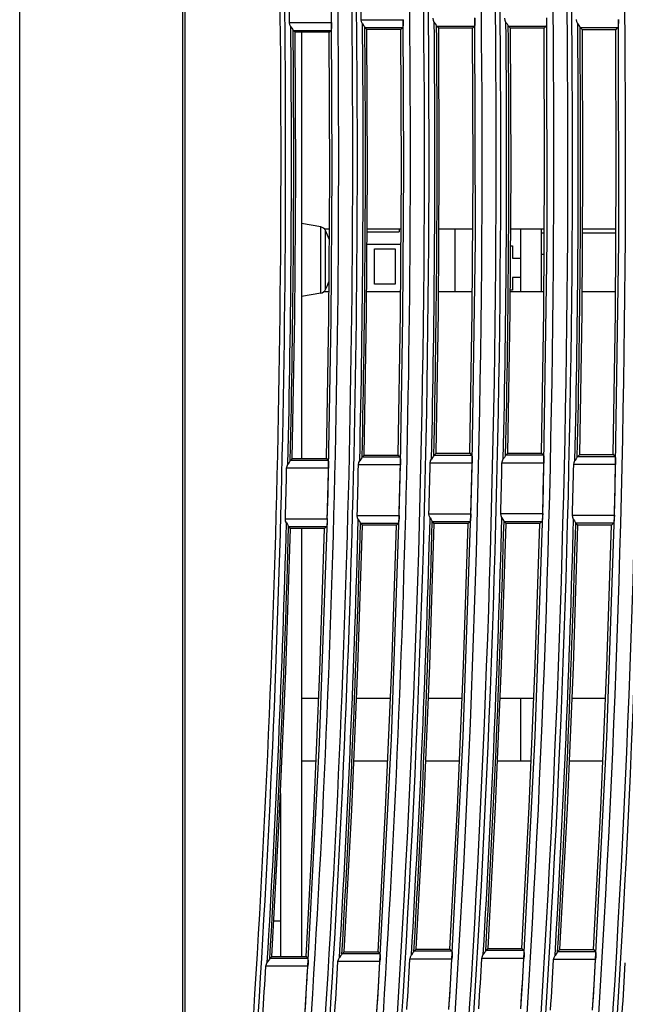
# Model space of a CAD drawing. Header units: millimetres. Extents: x 0 to 700, y 0 to 600.
# Tile 22 of 65: x 78 to 124, y 272 to 347. Entities that reach past the tile are written whole.
import ezdxf

# ---------------------------------------------------------------- set-up
doc = ezdxf.new("R2010")
doc.units = ezdxf.units.MM
doc.header["$LTSCALE"] = 39.111111
doc.layers.get('0').update_dxf_attribs({"linetype": 'CONTINUOUS'})

msp = doc.modelspace()

# ---------------------------------------------------------------- linework, layer by layer
at = {"color": 7, "linetype": 'CONTINUOUS'}
for p, q in [((77.795, 211.854), (77.795, 395.854)), ((90.295, 219.854), (90.295, 395.854)), ((90.495, 225.854), (90.495, 395.854)), ((112.742, 330.335), (112.708, 347.421)), ((118.243, 330.339), (118.208, 347.422)), ((98.521, 346.901), (98.495, 347.072)), ((98.495, 347.072), (101.71, 347.072)), ((98.589, 346.754), (98.521, 346.901)), ((98.589, 346.754), (98.67, 346.634)), ((101.703, 346.663), (101.691, 346.53)), ((101.709, 346.853), (101.703, 346.663)), ((101.71, 347.072), (101.709, 346.853)), ((101.762, 335.674), (101.71, 347.093)), ((104.019, 347.118), (103.993, 347.29)), ((103.993, 347.29), (107.208, 347.29)), ((104.087, 346.971), (104.019, 347.118)), ((104.087, 346.971), (104.168, 346.851)), ((104.168, 346.851), (104.234, 346.757)), ((104.234, 346.757), (104.264, 346.703)), ((104.267, 346.696), (104.264, 346.703)), ((104.27, 346.691), (104.267, 346.696)), ((104.423, 346.54), (104.27, 346.691)), ((104.27, 346.691), (107.175, 346.691)), ((107.022, 346.537), (107.175, 346.691)), ((107.189, 346.748), (107.175, 346.691)), ((107.201, 346.881), (107.189, 346.748)), ((107.207, 347.071), (107.201, 346.881)), ((107.208, 347.29), (107.207, 347.071)), ((107.262, 335.906), (107.209, 347.311)), ((109.519, 347.228), (109.492, 347.399)), ((109.587, 347.081), (109.519, 347.228)), ((109.587, 347.081), (109.668, 346.961)), ((109.668, 346.961), (109.733, 346.866)), ((109.733, 346.866), (109.763, 346.813)), ((109.766, 346.805), (109.763, 346.813)), ((109.769, 346.801), (109.766, 346.805)), ((109.929, 346.643), (109.769, 346.801)), ((109.769, 346.801), (112.674, 346.801)), ((112.514, 346.64), (112.674, 346.801)), ((112.689, 346.857), (112.674, 346.801)), ((112.7, 346.99), (112.689, 346.857)), ((112.707, 347.18), (112.7, 346.99)), ((112.707, 347.399), (112.707, 347.18)), ((115.019, 347.229), (114.992, 347.401)), ((115.087, 347.082), (115.019, 347.229)), ((115.087, 347.082), (115.168, 346.962)), ((115.168, 346.962), (115.233, 346.868)), ((115.233, 346.868), (115.264, 346.814)), ((115.267, 346.807), (115.264, 346.814)), ((115.27, 346.802), (115.267, 346.807)), ((115.436, 346.637), (115.27, 346.802)), ((115.27, 346.802), (118.174, 346.802)), ((118.008, 346.634), (118.174, 346.802)), ((118.189, 346.859), (118.174, 346.802)), ((118.2, 346.992), (118.189, 346.859)), ((118.207, 347.182), (118.2, 346.992)), ((118.207, 347.401), (118.207, 347.182)), ((120.52, 347.123), (120.494, 347.294)), ((120.588, 346.976), (120.52, 347.123)), ((120.588, 346.976), (120.669, 346.856)), ((120.669, 346.856), (120.734, 346.761)), ((120.734, 346.761), (120.765, 346.707)), ((120.768, 346.7), (120.765, 346.707)), ((120.771, 346.695), (120.768, 346.7)), ((120.944, 346.524), (120.771, 346.695)), ((120.771, 346.695), (123.676, 346.695)), ((123.503, 346.521), (123.676, 346.695)), ((123.69, 346.752), (123.676, 346.695)), ((123.702, 346.885), (123.69, 346.752)), ((123.708, 347.075), (123.702, 346.885)), ((123.709, 347.294), (123.708, 347.075)), ((123.742, 330.227), (123.709, 347.315)), ((98.67, 346.634), (98.735, 346.539)), ((98.735, 346.539), (98.766, 346.485)), ((98.769, 346.478), (98.766, 346.485)), ((98.772, 346.473), (98.769, 346.478)), ((98.918, 346.329), (98.772, 346.473)), ((98.772, 346.473), (101.677, 346.473)), ((98.96, 335.428), (98.918, 346.329)), ((101.53, 346.326), (98.918, 346.329)), ((99.395, 346.328), (99.395, 313.628)), ((101.53, 346.326), (101.677, 346.473)), ((101.573, 335.427), (101.53, 346.326)), ((101.691, 346.53), (101.677, 346.473)), ((104.467, 335.657), (104.423, 346.54)), ((107.022, 346.537), (104.423, 346.54)), ((107.066, 335.656), (107.022, 346.537)), ((109.974, 335.772), (109.929, 346.643)), ((112.514, 346.64), (109.929, 346.643)), ((112.56, 335.771), (112.514, 346.64)), ((115.481, 335.773), (115.436, 346.637)), ((118.008, 346.634), (115.436, 346.637)), ((118.053, 335.772), (118.008, 346.634)), ((120.988, 335.66), (120.944, 346.524)), ((123.503, 346.521), (120.944, 346.524)), ((123.546, 335.659), (123.503, 346.521)), ((98.888, 324.527), (98.96, 335.428)), ((101.5, 324.528), (101.573, 335.427)), ((101.686, 324.274), (101.762, 335.674)), ((104.398, 324.774), (104.467, 335.657)), ((106.997, 324.775), (107.066, 335.656)), ((107.19, 324.518), (107.262, 335.906)), ((109.906, 324.901), (109.974, 335.772)), ((112.492, 324.902), (112.56, 335.771)), ((115.413, 324.908), (115.481, 335.773)), ((117.986, 324.909), (118.053, 335.772)), ((120.919, 324.796), (120.988, 335.66)), ((123.478, 324.797), (123.546, 335.659)), ((100.891, 331.39), (99.395, 331.654)), ((100.891, 326.318), (100.891, 331.39)), ((101.151, 331.254), (101.545, 331.254)), ((101.25, 326.583), (101.25, 331.125)), ((104.438, 331.021), (106.895, 331.021)), ((104.439, 331.254), (107.038, 331.254)), ((106.895, 331.254), (106.895, 331.021)), ((109.946, 331.254), (112.531, 331.254)), ((111.195, 326.454), (111.195, 331.254)), ((115.453, 331.254), (118.025, 331.254)), ((116.195, 331.254), (116.195, 326.454)), ((117.795, 331.254), (117.795, 326.454)), ((117.795, 330.954), (118.023, 330.954)), ((120.958, 330.954), (123.517, 330.954)), ((120.96, 331.254), (123.518, 331.254)), ((107.03, 330.054), (104.432, 330.054)), ((112.495, 313.275), (112.742, 330.335)), ((117.997, 313.282), (118.243, 330.339)), ((123.495, 313.164), (123.742, 330.227)), ((104.995, 327.004), (104.995, 329.704)), ((104.995, 329.704), (106.595, 329.704)), ((106.595, 329.704), (106.595, 327.004)), ((115.445, 329.954), (115.595, 329.954)), ((115.595, 329.954), (115.595, 329.004)), ((117.795, 329.304), (118.013, 329.304)), ((115.595, 329.004), (116.195, 329.004)), ((115.595, 327.504), (115.595, 326.554)), ((116.195, 327.504), (115.595, 327.504)), ((100.891, 326.318), (99.395, 326.054)), ((101.151, 326.454), (101.513, 326.454)), ((104.409, 326.454), (107.008, 326.454)), ((106.595, 327.004), (104.995, 327.004)), ((109.916, 326.454), (112.502, 326.454)), ((115.423, 326.454), (117.995, 326.454)), ((115.595, 326.554), (115.424, 326.554)), ((120.93, 326.454), (123.488, 326.454)), ((104.214, 313.892), (104.398, 324.774)), ((106.814, 313.895), (106.997, 324.775)), ((109.725, 314.031), (109.906, 324.901)), ((112.312, 314.034), (112.492, 324.902)), ((115.234, 314.045), (115.413, 324.908)), ((117.807, 314.048), (117.986, 324.909)), ((120.739, 313.934), (120.919, 324.796)), ((123.299, 313.937), (123.478, 324.797)), ((98.7, 313.627), (98.888, 324.527)), ((101.314, 313.631), (101.5, 324.528)), ((101.483, 312.884), (101.686, 324.274)), ((106.991, 313.142), (107.19, 324.518)), ((98.516, 313.418), (98.449, 313.324)), ((98.546, 313.471), (98.516, 313.418)), ((98.546, 313.471), (98.55, 313.479)), ((98.55, 313.479), (98.553, 313.483)), ((98.7, 313.627), (98.553, 313.483)), ((101.458, 313.483), (98.553, 313.483)), ((98.7, 313.627), (101.314, 313.631)), ((101.314, 313.631), (101.458, 313.483)), ((101.458, 313.483), (101.472, 313.426)), ((101.472, 313.426), (101.481, 313.293)), ((103.804, 313.314), (103.873, 313.461)), ((103.957, 313.582), (103.873, 313.461)), ((104.023, 313.676), (103.957, 313.582)), ((104.054, 313.729), (104.023, 313.676)), ((104.054, 313.729), (104.057, 313.737)), ((104.057, 313.737), (104.06, 313.741)), ((104.214, 313.892), (104.06, 313.741)), ((106.965, 313.741), (104.06, 313.741)), ((104.214, 313.892), (106.814, 313.895)), ((106.814, 313.895), (106.965, 313.741)), ((106.965, 313.741), (106.979, 313.684)), ((106.979, 313.684), (106.989, 313.551)), ((106.989, 313.551), (106.993, 313.361)), ((109.279, 313.275), (109.308, 313.446)), ((109.308, 313.446), (109.378, 313.593)), ((109.461, 313.714), (109.378, 313.593)), ((109.527, 313.808), (109.461, 313.714)), ((109.558, 313.862), (109.527, 313.808)), ((109.558, 313.862), (109.561, 313.869)), ((109.561, 313.869), (109.564, 313.874)), ((109.725, 314.031), (109.564, 313.874)), ((112.469, 313.874), (109.564, 313.874)), ((109.725, 314.031), (112.312, 314.034)), ((112.312, 314.034), (112.469, 313.874)), ((112.469, 313.874), (112.483, 313.817)), ((112.483, 313.817), (112.493, 313.684)), ((112.493, 313.684), (112.497, 313.494)), ((112.497, 313.494), (112.495, 313.275)), ((114.781, 313.282), (114.809, 313.453)), ((114.809, 313.453), (114.879, 313.6)), ((114.962, 313.721), (114.879, 313.6)), ((115.028, 313.815), (114.962, 313.721)), ((115.059, 313.869), (115.028, 313.815)), ((115.059, 313.869), (115.062, 313.876)), ((115.062, 313.876), (115.066, 313.881)), ((115.234, 314.045), (115.066, 313.881)), ((117.971, 313.881), (115.066, 313.881)), ((115.234, 314.045), (117.807, 314.048)), ((117.807, 314.048), (117.971, 313.881)), ((117.971, 313.881), (117.985, 313.824)), ((117.985, 313.824), (117.994, 313.691)), ((117.994, 313.691), (117.999, 313.501)), ((117.999, 313.501), (117.997, 313.282)), ((120.308, 313.335), (120.378, 313.482)), ((120.461, 313.603), (120.378, 313.482)), ((120.527, 313.697), (120.461, 313.603)), ((120.558, 313.751), (120.527, 313.697)), ((120.558, 313.751), (120.561, 313.758)), ((120.561, 313.758), (120.564, 313.763)), ((120.739, 313.934), (120.564, 313.763)), ((123.469, 313.763), (120.564, 313.763)), ((120.739, 313.934), (123.299, 313.937)), ((123.299, 313.937), (123.469, 313.763)), ((123.469, 313.763), (123.483, 313.706)), ((123.483, 313.706), (123.493, 313.573)), ((123.493, 313.573), (123.497, 313.383)), ((98.267, 312.885), (98.296, 313.056)), ((101.483, 312.885), (98.267, 312.885)), ((98.296, 313.056), (98.366, 313.203)), ((98.449, 313.324), (98.366, 313.203)), ((101.439, 310.94), (101.483, 312.878)), ((101.481, 313.293), (101.485, 313.103)), ((101.485, 313.103), (101.483, 312.885)), ((103.775, 313.143), (103.804, 313.314)), ((106.991, 313.143), (103.775, 313.143)), ((106.947, 311.198), (106.99, 313.136)), ((106.993, 313.361), (106.991, 313.143)), ((112.495, 313.275), (109.279, 313.275)), ((112.452, 311.33), (112.495, 313.268)), ((117.997, 313.282), (114.781, 313.282)), ((117.954, 311.337), (117.996, 313.276)), ((120.279, 313.164), (120.308, 313.335)), ((123.495, 313.164), (120.279, 313.164)), ((123.452, 311.219), (123.495, 313.158)), ((123.497, 313.383), (123.495, 313.164)), ((106.896, 309.262), (106.947, 311.198)), ((112.401, 309.394), (112.452, 311.33)), ((117.903, 309.401), (117.954, 311.337)), ((123.402, 309.283), (123.452, 311.219)), ((101.387, 309.004), (101.439, 310.94)), ((98.19, 308.833), (98.17, 309.004)), ((98.17, 309.004), (101.386, 309.004)), ((100.785, 291.836), (101.388, 309.025)), ((101.386, 309.004), (101.377, 308.785)), ((103.699, 309.091), (103.679, 309.262)), ((103.679, 309.262), (106.895, 309.262)), ((103.762, 308.943), (103.699, 309.091)), ((103.762, 308.943), (103.838, 308.825)), ((106.303, 292.142), (106.896, 309.283)), ((106.886, 309.043), (106.873, 308.853)), ((106.895, 309.262), (106.886, 309.043)), ((109.205, 309.223), (109.184, 309.394)), ((109.184, 309.394), (112.4, 309.394)), ((109.267, 309.076), (109.205, 309.223)), ((109.267, 309.076), (109.343, 308.957)), ((109.343, 308.957), (109.405, 308.862)), ((111.816, 292.308), (112.402, 309.415)), ((112.378, 308.985), (112.362, 308.852)), ((112.392, 309.175), (112.378, 308.985)), ((112.4, 309.394), (112.392, 309.175)), ((114.707, 309.23), (114.686, 309.401)), ((114.686, 309.401), (117.903, 309.401)), ((114.769, 309.083), (114.707, 309.23)), ((114.769, 309.083), (114.845, 308.964)), ((114.845, 308.964), (114.908, 308.869)), ((117.322, 292.338), (117.904, 309.422)), ((117.881, 308.992), (117.864, 308.859)), ((117.894, 309.182), (117.881, 308.992)), ((117.903, 309.401), (117.894, 309.182)), ((120.206, 309.112), (120.185, 309.283)), ((120.185, 309.283), (123.401, 309.283)), ((120.268, 308.965), (120.206, 309.112)), ((120.268, 308.965), (120.344, 308.846)), ((122.822, 292.231), (123.403, 309.305)), ((123.393, 309.064), (123.379, 308.874)), ((123.401, 309.283), (123.393, 309.064)), ((98.253, 308.685), (98.19, 308.833)), ((98.204, 297.312), (98.565, 308.261)), ((98.253, 308.685), (98.328, 308.567)), ((98.328, 308.567), (98.391, 308.472)), ((98.391, 308.472), (98.42, 308.417)), ((98.423, 308.41), (98.42, 308.417)), ((98.425, 308.405), (98.423, 308.41)), ((98.565, 308.261), (98.425, 308.405)), ((98.425, 308.405), (101.331, 308.405)), ((101.18, 308.258), (98.565, 308.261)), ((99.395, 308.26), (99.395, 275.43)), ((100.82, 297.311), (101.18, 308.258)), ((101.18, 308.258), (101.331, 308.405)), ((101.348, 308.462), (101.331, 308.405)), ((101.364, 308.595), (101.348, 308.462)), ((101.377, 308.785), (101.364, 308.595)), ((103.726, 297.599), (104.081, 308.512)), ((103.838, 308.825), (103.9, 308.73)), ((103.9, 308.73), (103.929, 308.675)), ((103.932, 308.668), (103.929, 308.675)), ((103.934, 308.663), (103.932, 308.668)), ((104.081, 308.512), (103.934, 308.663)), ((103.934, 308.663), (106.84, 308.663)), ((106.682, 308.509), (104.081, 308.512)), ((106.328, 297.598), (106.682, 308.509)), ((106.682, 308.509), (106.84, 308.663)), ((106.857, 308.72), (106.84, 308.663)), ((106.873, 308.853), (106.857, 308.72)), ((109.242, 297.752), (109.593, 308.638)), ((109.405, 308.862), (109.434, 308.807)), ((109.437, 308.8), (109.434, 308.807)), ((109.44, 308.795), (109.437, 308.8)), ((109.593, 308.638), (109.44, 308.795)), ((109.44, 308.795), (112.346, 308.795)), ((112.18, 308.635), (109.593, 308.638)), ((111.831, 297.751), (112.18, 308.635)), ((112.18, 308.635), (112.346, 308.795)), ((112.362, 308.852), (112.346, 308.795)), ((114.753, 297.772), (115.102, 308.638)), ((114.908, 308.869), (114.937, 308.815)), ((114.939, 308.807), (114.937, 308.815)), ((114.942, 308.803), (114.939, 308.807)), ((115.102, 308.638), (114.942, 308.803)), ((114.942, 308.803), (117.848, 308.803)), ((117.676, 308.635), (115.102, 308.638)), ((117.329, 297.771), (117.676, 308.635)), ((117.676, 308.635), (117.848, 308.803)), ((117.864, 308.859), (117.848, 308.803)), ((120.26, 297.659), (120.607, 308.514)), ((120.344, 308.846), (120.406, 308.751)), ((120.406, 308.751), (120.435, 308.697)), ((120.438, 308.689), (120.435, 308.697)), ((120.441, 308.685), (120.438, 308.689)), ((120.607, 308.514), (120.441, 308.685)), ((120.441, 308.685), (123.346, 308.685)), ((123.168, 308.511), (120.607, 308.514)), ((122.822, 297.658), (123.168, 308.511)), ((123.168, 308.511), (123.346, 308.685)), ((123.363, 308.741), (123.346, 308.685)), ((123.379, 308.874), (123.363, 308.741)), ((103.256, 286.69), (103.726, 297.599)), ((105.86, 286.691), (106.328, 297.598)), ((108.777, 286.871), (109.242, 297.752)), ((111.369, 286.872), (111.831, 297.751)), ((114.292, 286.91), (114.753, 297.772)), ((116.87, 286.911), (117.329, 297.771)), ((119.8, 286.809), (120.26, 297.659)), ((122.365, 286.81), (122.822, 297.658)), ((97.727, 286.366), (98.204, 297.312)), ((100.345, 286.368), (100.82, 297.311)), ((99.395, 295.254), (100.731, 295.254)), ((103.625, 295.254), (106.228, 295.254)), ((109.135, 295.254), (111.725, 295.254)), ((114.647, 295.254), (117.223, 295.254)), ((116.195, 295.254), (116.195, 290.454)), ((120.158, 295.254), (122.721, 295.254)), ((110.947, 275.24), (111.816, 292.308)), ((116.46, 275.292), (117.322, 292.338)), ((99.895, 274.686), (100.785, 291.836)), ((105.426, 275.039), (106.303, 292.142)), ((121.964, 275.196), (122.822, 292.231)), ((99.395, 290.454), (100.522, 290.454)), ((103.418, 290.454), (106.022, 290.454)), ((108.93, 290.454), (111.521, 290.454)), ((114.443, 290.454), (117.02, 290.454)), ((119.955, 290.454), (122.518, 290.454)), ((97.795, 287.938), (97.795, 275.428)), ((97.754, 286.998), (97.795, 286.998)), ((97.133, 275.427), (97.727, 286.366)), ((99.755, 275.43), (100.345, 286.368)), ((102.671, 275.786), (103.256, 286.69)), ((105.279, 275.79), (105.86, 286.691)), ((108.199, 275.995), (108.777, 286.871)), ((110.793, 275.998), (111.369, 286.872)), ((113.719, 276.054), (114.292, 286.91)), ((116.299, 276.057), (116.87, 286.911)), ((119.229, 275.964), (119.8, 286.809)), ((121.797, 275.967), (122.365, 286.81)), ((97.795, 278.154), (97.281, 278.154)), ((102.671, 275.786), (102.513, 275.637)), ((102.671, 275.786), (105.279, 275.79)), ((105.279, 275.79), (105.422, 275.637)), ((107.926, 275.681), (107.837, 275.559)), ((107.995, 275.774), (107.926, 275.681)), ((108.027, 275.827), (107.995, 275.774)), ((108.027, 275.827), (108.031, 275.835)), ((108.031, 275.835), (108.034, 275.839)), ((108.199, 275.995), (108.034, 275.839)), ((110.943, 275.839), (108.034, 275.839)), ((108.199, 275.995), (110.793, 275.998)), ((110.793, 275.998), (110.943, 275.839)), ((110.943, 275.839), (110.955, 275.782)), ((110.955, 275.782), (110.96, 275.649)), ((113.438, 275.733), (113.35, 275.611)), ((113.507, 275.826), (113.438, 275.733)), ((113.54, 275.879), (113.507, 275.826)), ((113.54, 275.879), (113.543, 275.887)), ((113.543, 275.887), (113.546, 275.891)), ((113.719, 276.054), (113.546, 275.891)), ((116.456, 275.891), (113.546, 275.891)), ((113.719, 276.054), (116.299, 276.057)), ((116.299, 276.057), (116.456, 275.891)), ((116.456, 275.891), (116.468, 275.834)), ((116.468, 275.834), (116.473, 275.701)), ((116.473, 275.701), (116.47, 275.512)), ((119.011, 275.729), (118.942, 275.637)), ((119.043, 275.783), (119.011, 275.729)), ((119.043, 275.783), (119.047, 275.79)), ((119.047, 275.79), (119.05, 275.795)), ((119.229, 275.964), (119.05, 275.795)), ((121.959, 275.795), (119.05, 275.795)), ((119.229, 275.964), (121.797, 275.967)), ((121.797, 275.967), (121.959, 275.795)), ((121.959, 275.795), (121.971, 275.738)), ((121.971, 275.738), (121.976, 275.605)), ((96.71, 274.858), (96.785, 275.004)), ((96.874, 275.127), (96.785, 275.004)), ((96.943, 275.219), (96.874, 275.127)), ((96.976, 275.273), (96.943, 275.219)), ((96.976, 275.273), (96.979, 275.28)), ((96.979, 275.28), (96.982, 275.285)), ((97.133, 275.427), (96.982, 275.285)), ((99.892, 275.285), (96.982, 275.285)), ((97.133, 275.427), (99.755, 275.43)), ((99.755, 275.43), (99.892, 275.285)), ((99.892, 275.285), (99.903, 275.228)), ((99.905, 274.905), (99.895, 274.686)), ((99.903, 275.228), (99.908, 275.095)), ((99.908, 275.095), (99.905, 274.905)), ((102.205, 275.039), (102.241, 275.21)), ((105.426, 275.039), (102.205, 275.039)), ((102.241, 275.21), (102.316, 275.357)), ((102.404, 275.479), (102.316, 275.357)), ((102.473, 275.572), (102.404, 275.479)), ((102.506, 275.625), (102.473, 275.572)), ((102.506, 275.625), (102.509, 275.633)), ((102.509, 275.633), (102.513, 275.637)), ((105.422, 275.637), (102.513, 275.637)), ((105.311, 273.094), (105.426, 275.032)), ((105.422, 275.637), (105.434, 275.581)), ((105.436, 275.258), (105.426, 275.039)), ((105.434, 275.581), (105.439, 275.448)), ((105.439, 275.448), (105.436, 275.258)), ((107.727, 275.241), (107.762, 275.412)), ((110.947, 275.241), (107.727, 275.241)), ((107.762, 275.412), (107.837, 275.559)), ((110.834, 273.295), (110.947, 275.234)), ((110.957, 275.459), (110.947, 275.241)), ((110.96, 275.649), (110.957, 275.459)), ((113.239, 275.293), (113.275, 275.464)), ((116.46, 275.293), (113.239, 275.293)), ((113.275, 275.464), (113.35, 275.611)), ((116.347, 273.348), (116.46, 275.286)), ((116.47, 275.512), (116.46, 275.293)), ((118.743, 275.196), (118.778, 275.368)), ((121.964, 275.196), (118.743, 275.196)), ((118.778, 275.368), (118.853, 275.514)), ((118.942, 275.637), (118.853, 275.514)), ((121.851, 273.251), (121.963, 275.19)), ((121.974, 275.415), (121.964, 275.196)), ((121.976, 275.605), (121.974, 275.415)), ((96.674, 274.686), (96.71, 274.858)), ((99.895, 274.686), (96.674, 274.686)), ((99.839, 273.727), (99.878, 274.378)), ((99.878, 274.378), (99.886, 274.532)), ((99.878, 274.378), (99.888, 274.528)), ((99.886, 274.532), (99.895, 274.686)), ((99.888, 274.528), (99.895, 274.678)), ((99.798, 273.076), (99.839, 273.727)), ((99.729, 271.94), (99.798, 273.076)), ((105.189, 271.158), (105.311, 273.094)), ((110.712, 271.36), (110.834, 273.295)), ((116.226, 271.412), (116.347, 273.348)), ((121.731, 271.315), (121.851, 273.251)), ((99.655, 270.805), (99.729, 271.94))]:
    msp.add_line(p, q, dxfattribs=at)
for centre, radius, start, end in [((-935.205, 336.854), 1044.043, 354.725638, 2.413934), ((-935.205, 336.854), 1048.466, 354.747953, 2.403744), ((-935.205, 336.854), 1049.543, 354.753355, 2.401277), ((-935.205, 336.854), 1053.966, 354.775437, 2.391193), ((-935.205, 336.854), 1055.043, 354.780783, 2.388752), ((-935.205, 336.854), 1059.466, 354.802634, 2.378773), ((-935.205, 336.854), 1060.543, 354.807924, 2.376356), ((-935.205, 336.854), 1044.396, 354.815242, 2.325981), ((-935.205, 336.854), 1049.896, 354.842473, 2.313791), ((-935.205, 336.854), 1055.396, 354.869419, 2.301728), ((-935.205, 336.854), 1060.896, 354.896084, 2.289791), ((-935.205, 336.854), 1033.043, 355.838068, 1.274296), ((-935.205, 336.854), 1037.466, 355.855844, 1.268862), ((-935.205, 336.854), 1038.543, 355.860147, 1.267547), ((-935.205, 336.854), 1042.966, 355.877736, 1.26217), ((-935.205, 336.854), 1033.396, 355.927949, 1.186008), ((-935.205, 336.854), 1038.896, 355.94954, 1.179729), ((-935.205, 336.854), 1036.967, 0.564597, 1.106121), ((-935.205, 336.854), 1033.75, 0.566353, 0.781472), ((-935.205, 336.854), 1036.965, 0.564597, 0.779049), ((-935.205, 336.854), 1039.25, 0.575352, 0.789333), ((-935.205, 336.854), 1033.841, 358.689147, 0.548663), ((-935.205, 336.854), 1039.341, 358.71031, 0.557755), ((-935.205, 336.854), 1039.516, 358.725318, 0.542873), ((-935.205, 336.854), 1044.841, 358.724357, 0.560824), ((-935.205, 336.854), 1045.016, 358.739284, 0.54602), ((-935.205, 336.854), 1050.341, 358.731424, 0.557967), ((-935.205, 336.854), 1050.516, 358.746271, 0.543241), ((-935.205, 336.854), 1055.841, 358.731631, 0.549273), ((-935.205, 336.854), 1056.016, 358.746401, 0.534625), ((-935.205, 336.854), 1034.016, 358.704239, 0.533703), ((100.804, 330.898), 0.5, 27.01243, 80), ((96.795, 328.854), 5, 18.15148, 27.01243), ((96.795, 328.854), 5, 332.98757, 341.01673), ((100.804, 326.81), 0.5, 280, 332.98757), ((-935.205, 336.854), 1033.75, 358.456214, 358.671386), ((-935.205, 336.854), 1036.965, 358.461002, 358.675506), ((-935.205, 336.854), 1039.25, 358.478614, 358.692645), ((-935.205, 336.854), 1042.465, 358.483307, 358.696677), ((-935.205, 336.854), 1044.75, 358.493883, 358.706786), ((-935.205, 336.854), 1047.965, 358.498505, 358.710754), ((-935.205, 336.854), 1050.25, 358.502158, 358.713946), ((-935.205, 336.854), 1053.465, 358.506731, 358.717871), ((-935.205, 336.854), 1055.75, 358.50356, 358.714244), ((-935.205, 336.854), 1058.965, 358.508104, 358.718148), ((-935.205, 336.854), 1039.341, 356.607883, 358.461196), ((-935.205, 336.854), 1044.841, 356.636843, 358.476556), ((-935.205, 336.854), 1050.341, 356.657323, 358.484921), ((-935.205, 336.854), 1055.841, 356.669504, 358.486412), ((-935.205, 336.854), 1033.841, 356.57024, 358.438705), ((-935.205, 336.854), 1034.016, 356.585712, 358.424096), ((-935.205, 336.854), 1039.516, 356.623267, 358.44666), ((-935.205, 336.854), 1045.016, 356.65214, 358.462094), ((-935.205, 336.854), 1050.516, 356.672536, 358.470534), ((-935.205, 336.854), 1056.016, 356.684636, 358.4721), ((-935.205, 336.854), 1039.25, 356.375637, 356.590007), ((-935.205, 336.854), 1042.465, 356.38683, 356.600536), ((-935.205, 336.854), 1044.75, 356.405829, 356.619064), ((-935.205, 336.854), 1047.965, 356.41687, 356.629448), ((-935.205, 336.854), 1050.25, 356.427526, 356.639639), ((-935.205, 336.854), 1053.465, 356.438443, 356.649906), ((-935.205, 336.854), 1055.75, 356.440908, 356.651913), ((-935.205, 336.854), 1058.965, 356.451727, 356.662089), ((-935.205, 336.854), 1061.25, 356.446133, 356.656043), ((-935.205, 336.854), 1033.75, 356.336745, 356.552264), ((-935.205, 336.854), 1036.965, 356.348118, 356.545925)]:
    msp.add_arc(centre, radius, start, end, dxfattribs=at)

doc.saveas('drawing.dxf')
